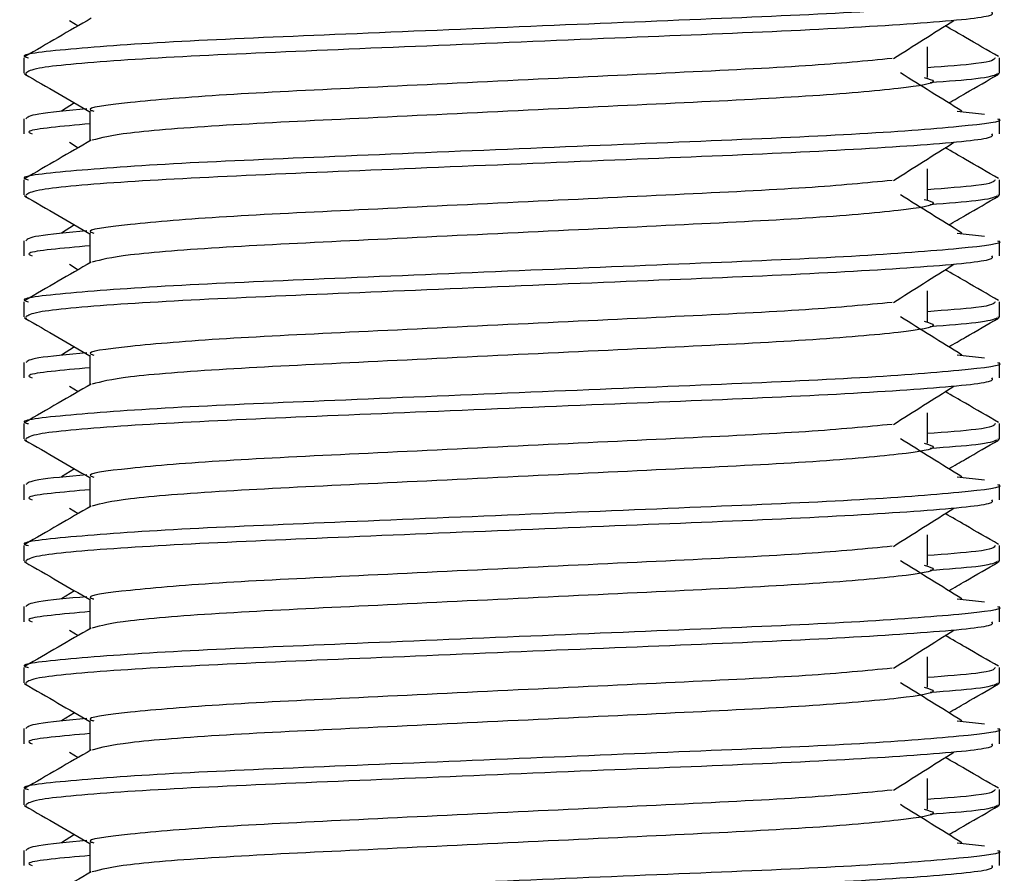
# Model space of a CAD drawing. Header units: millimetres. Extents: x 0 to 420, y 0 to 297.
# Tile 14 of 63: x 89.11 to 90.42, y 183.27 to 184.4. Entities that reach past the tile are written whole.
import ezdxf

# ---------------------------------------------------------------- set-up
doc = ezdxf.new("R2010")
doc.units = ezdxf.units.MM

msp = doc.modelspace()

# ---------------------------------------------------------------- linework, layer by layer
at = {"color": 7, "linetype": 'Continuous', "lineweight": 25}
for p, q in [((89.17776, 184.40031), (89.18921, 184.39309)), ((90.31471, 184.32463), (90.31471, 184.36503)), ((89.1173, 184.35067), (89.1173, 184.33053)), ((90.41038, 184.33053), (90.41038, 184.35067)), ((89.11769, 184.32967), (89.12096, 184.32894)), ((90.40756, 184.33053), (90.40999, 184.32967)), ((89.18457, 184.29082), (89.16712, 184.28001)), ((89.20479, 184.27996), (89.20479, 184.24048)), ((90.35405, 184.28004), (90.3905, 184.27612)), ((89.1173, 184.26992), (89.1173, 184.24971)), ((90.41038, 184.24971), (90.41038, 184.26992)), ((89.17776, 184.23867), (89.18921, 184.23146)), ((90.31471, 184.16299), (90.31471, 184.2034)), ((89.1173, 184.18904), (89.1173, 184.1689)), ((90.41038, 184.1689), (90.41038, 184.18904)), ((89.11769, 184.16804), (89.12096, 184.16731)), ((90.40756, 184.1689), (90.40999, 184.16804)), ((89.18457, 184.12919), (89.16712, 184.11837)), ((89.20479, 184.11832), (89.20479, 184.07884)), ((90.35405, 184.11841), (90.3905, 184.11448)), ((89.1173, 184.10828), (89.1173, 184.08808)), ((90.41038, 184.08808), (90.41038, 184.10828)), ((89.17776, 184.07704), (89.18921, 184.06982)), ((90.31471, 184.00136), (90.31471, 184.04177)), ((89.1173, 184.0274), (89.1173, 184.00726)), ((90.41038, 184.00726), (90.41038, 184.0274)), ((89.11769, 184.0064), (89.12096, 184.00567)), ((90.40756, 184.00726), (90.40999, 184.0064)), ((89.18457, 183.96755), (89.16712, 183.95674)), ((89.20479, 183.95669), (89.20479, 183.91721)), ((90.35405, 183.95678), (90.3905, 183.95285)), ((89.1173, 183.94665), (89.1173, 183.92644)), ((90.41038, 183.92644), (90.41038, 183.94665)), ((89.17776, 183.91541), (89.18921, 183.90819)), ((90.31471, 183.83972), (90.31471, 183.88013)), ((89.1173, 183.86577), (89.1173, 183.84563)), ((90.41038, 183.84563), (90.41038, 183.86577)), ((89.11769, 183.84477), (89.12096, 183.84404)), ((90.40756, 183.84563), (90.40999, 183.84477)), ((89.18457, 183.80592), (89.16712, 183.7951)), ((89.1173, 183.78502), (89.1173, 183.76481)), ((89.20479, 183.79505), (89.20479, 183.75557)), ((90.35405, 183.79514), (90.3905, 183.79121)), ((90.41038, 183.76481), (90.41038, 183.78502)), ((89.17776, 183.75377), (89.18921, 183.74655)), ((90.31471, 183.67809), (90.31471, 183.7185)), ((89.1173, 183.70414), (89.1173, 183.684)), ((90.41038, 183.684), (90.41038, 183.70414)), ((89.11769, 183.68313), (89.12096, 183.68241)), ((90.40756, 183.684), (90.40999, 183.68313)), ((89.18457, 183.64428), (89.16712, 183.63347)), ((89.20479, 183.63342), (89.20479, 183.59394)), ((90.35405, 183.63351), (90.3905, 183.62958)), ((89.1173, 183.62338), (89.1173, 183.60317)), ((90.41038, 183.60317), (90.41038, 183.62338)), ((89.17776, 183.59214), (89.18921, 183.58492)), ((90.31471, 183.51645), (90.31471, 183.55686)), ((89.1173, 183.5425), (89.1173, 183.52236)), ((90.41038, 183.52236), (90.41038, 183.5425)), ((90.40756, 183.52236), (90.40999, 183.5215)), ((89.11769, 183.5215), (89.12096, 183.52077)), ((89.18457, 183.48265), (89.16712, 183.47183)), ((89.20479, 183.47178), (89.20479, 183.43231)), ((90.35405, 183.47187), (90.3905, 183.46795)), ((89.1173, 183.46175), (89.1173, 183.44154)), ((90.41038, 183.44154), (90.41038, 183.46175)), ((89.17776, 183.4305), (89.18921, 183.42329)), ((90.31471, 183.35482), (90.31471, 183.39523)), ((89.1173, 183.38087), (89.1173, 183.36073)), ((90.41038, 183.36073), (90.41038, 183.38087)), ((89.11769, 183.35987), (89.12096, 183.35914)), ((90.40756, 183.36073), (90.40999, 183.35987)), ((89.18457, 183.32101), (89.16712, 183.3102)), ((89.1173, 183.30011), (89.1173, 183.27991)), ((89.20479, 183.31015), (89.20479, 183.27067)), ((90.35405, 183.31024), (90.3905, 183.30631)), ((90.41038, 183.27991), (90.41038, 183.30011))]:
    msp.add_line(p, q, dxfattribs=at)
for points, knots in [([(90.40761, 184.43155), (90.40849, 184.43127), (90.41898, 184.42785), (90.36545, 184.42128), (90.22868, 184.4106), (90.01811, 184.40168), (89.77309, 184.39167), (89.52701, 184.38123), (89.31244, 184.37247), (89.17064, 184.36205), (89.10724, 184.35477), (89.12136, 184.35116), (89.12325, 184.35067)], [0, 0, 0, 0, 0.01102406, 0.13118876, 0.25469534, 0.37343726, 0.49523701, 0.61818446, 0.73643772, 0.85935802, 0.98120202, 1, 1, 1, 1]), ([(90.39956, 184.41135), (90.40086, 184.40961), (90.40447, 184.40479), (90.3078, 184.39581), (90.13247, 184.38577), (89.90066, 184.37686), (89.65095, 184.3662), (89.41617, 184.35674), (89.23283, 184.34735), (89.13057, 184.33782), (89.12308, 184.3326), (89.12012, 184.33053)], [0, 0, 0, 0, 0.0687542, 0.1915913, 0.313424, 0.4320526, 0.5554842, 0.6757146, 0.7957061, 0.9191739, 1, 1, 1, 1]), ([(89.20645, 184.40307), (89.19183, 184.39461), (89.1626, 184.37769), (89.13336, 184.36077), (89.11874, 184.35231)], [0, 0, 0, 0, 0.499935, 1, 1, 1, 1]), ([(90.26966, 184.34969), (90.28302, 184.35813), (90.30974, 184.375), (90.33653, 184.39187), (90.34992, 184.40031)], [0, 0, 0, 0, 0.4999896, 1, 1, 1, 1]), ([(90.40893, 184.35231), (90.39431, 184.36077), (90.37082, 184.37436), (90.34734, 184.38796), (90.33847, 184.39309)], [0, 0, 0, 0, 0.622406, 1, 1, 1, 1]), ([(90.26802, 184.34975), (90.23383, 184.34644), (90.16444, 184.33974), (89.98295, 184.33095), (89.77204, 184.32096), (89.55901, 184.31052), (89.37354, 184.30176), (89.25089, 184.29133), (89.19607, 184.28405), (89.20834, 184.28043), (89.21, 184.27993)], [0, 0, 0, 0, 0.13403092, 0.27193744, 0.41339923, 0.55619553, 0.69353391, 0.83629864, 0.97781189, 1, 1, 1, 1]), ([(90.40443, 184.35067), (90.40321, 184.34816), (90.4012, 184.344), (90.33923, 184.3393), (90.31471, 184.33744)], [0, 0, 0, 0, 0.6042483, 1, 1, 1, 1]), ([(89.11861, 184.32899), (89.13323, 184.32054), (89.16196, 184.30391), (89.19068, 184.28729), (89.20479, 184.27912)], [0, 0, 0, 0, 0.5088672, 1, 1, 1, 1]), ([(90.31029, 184.32471), (90.31625, 184.32299), (90.33309, 184.31815), (90.2865, 184.31015), (90.16516, 184.29948), (89.98383, 184.29055), (89.77196, 184.28055), (89.55845, 184.27011), (89.37577, 184.26136), (89.24386, 184.251), (89.21963, 184.24454), (89.2078, 184.24139)], [0, 0, 0, 0, 0.0638066, 0.1803218, 0.300081, 0.415215, 0.5333173, 0.6525337, 0.7671935, 0.8863835, 1, 1, 1, 1]), ([(90.36056, 184.28001), (90.34694, 184.28844), (90.31969, 184.30532), (90.29251, 184.32219), (90.27892, 184.33063)], [0, 0, 0, 0, 0.5000108, 1, 1, 1, 1]), ([(90.40672, 184.32894), (90.40217, 184.32692), (90.39408, 184.32333), (90.3414, 184.31931), (90.31841, 184.31755)], [0, 0, 0, 0, 0.5635985, 1, 1, 1, 1]), ([(90.3431, 184.29082), (90.35047, 184.29509), (90.37246, 184.30781), (90.39445, 184.32054), (90.40907, 184.32899)], [0, 0, 0, 0, 0.33518732, 1, 1, 1, 1]), ([(89.20087, 184.28298), (89.17574, 184.28065), (89.12627, 184.27607), (89.12211, 184.27195), (89.12007, 184.26992)], [0, 0, 0, 0, 0.5078952, 1, 1, 1, 1]), ([(90.40761, 184.26992), (90.40849, 184.26963), (90.41898, 184.26622), (90.36545, 184.25964), (90.22868, 184.24897), (90.01811, 184.24004), (89.77309, 184.23003), (89.52701, 184.2196), (89.31244, 184.21084), (89.17064, 184.20042), (89.10724, 184.19314), (89.12136, 184.18952), (89.12325, 184.18904)], [0, 0, 0, 0, 0.0110241, 0.1311888, 0.2546953, 0.3734373, 0.495237, 0.6181845, 0.7364377, 0.859358, 0.981202, 1, 1, 1, 1]), ([(89.20479, 184.26313), (89.16811, 184.25984), (89.11572, 184.25513), (89.12526, 184.25096), (89.12812, 184.24971)], [0, 0, 0, 0, 0.7002075, 1, 1, 1, 1]), ([(89.20645, 184.24144), (89.19183, 184.23298), (89.1626, 184.21605), (89.13336, 184.19913), (89.11874, 184.19067)], [0, 0, 0, 0, 0.499935, 1, 1, 1, 1]), ([(90.39956, 184.24971), (90.40086, 184.24798), (90.40447, 184.24315), (90.3078, 184.23418), (90.13247, 184.22413), (89.90066, 184.21523), (89.65095, 184.20457), (89.41617, 184.19511), (89.23283, 184.18572), (89.13057, 184.17618), (89.12308, 184.17096), (89.12012, 184.1689)], [0, 0, 0, 0, 0.0687542, 0.1915913, 0.313424, 0.4320526, 0.5554842, 0.6757146, 0.7957061, 0.9191739, 1, 1, 1, 1]), ([(90.26966, 184.18806), (90.28302, 184.19649), (90.30974, 184.21337), (90.33653, 184.23024), (90.34992, 184.23867)], [0, 0, 0, 0, 0.49998964, 1, 1, 1, 1]), ([(90.40893, 184.19067), (90.39431, 184.19913), (90.37082, 184.21273), (90.34734, 184.22632), (90.33847, 184.23146)], [0, 0, 0, 0, 0.622406, 1, 1, 1, 1]), ([(90.26802, 184.18812), (90.23383, 184.18481), (90.16444, 184.1781), (89.98295, 184.16931), (89.77204, 184.15932), (89.55901, 184.14888), (89.37354, 184.14012), (89.25089, 184.1297), (89.19607, 184.12242), (89.20834, 184.11879), (89.21, 184.1183)], [0, 0, 0, 0, 0.1340309, 0.2719374, 0.4133992, 0.5561955, 0.6935339, 0.8362986, 0.9778119, 1, 1, 1, 1]), ([(90.40443, 184.18904), (90.40321, 184.18653), (90.4012, 184.18237), (90.33923, 184.17767), (90.31471, 184.17581)], [0, 0, 0, 0, 0.6042483, 1, 1, 1, 1]), ([(89.11861, 184.16736), (89.13323, 184.1589), (89.16196, 184.14228), (89.19068, 184.12565), (89.20479, 184.11748)], [0, 0, 0, 0, 0.5088672, 1, 1, 1, 1]), ([(90.31029, 184.16307), (90.31625, 184.16136), (90.33309, 184.15652), (90.2865, 184.14852), (90.16516, 184.13784), (89.98383, 184.12892), (89.77196, 184.11891), (89.55845, 184.10847), (89.37577, 184.09973), (89.24386, 184.08937), (89.21963, 184.08291), (89.2078, 184.07975)], [0, 0, 0, 0, 0.0638066, 0.1803218, 0.300081, 0.415215, 0.5333173, 0.6525337, 0.7671935, 0.8863835, 1, 1, 1, 1]), ([(90.36056, 184.11837), (90.34694, 184.12681), (90.31969, 184.14368), (90.29251, 184.16056), (90.27892, 184.16899)], [0, 0, 0, 0, 0.5000108, 1, 1, 1, 1]), ([(90.40672, 184.16731), (90.40217, 184.16528), (90.39408, 184.16169), (90.3414, 184.15767), (90.31841, 184.15592)], [0, 0, 0, 0, 0.5635985, 1, 1, 1, 1]), ([(90.3431, 184.12919), (90.35047, 184.13345), (90.37246, 184.14618), (90.39445, 184.1589), (90.40907, 184.16736)], [0, 0, 0, 0, 0.3351873, 1, 1, 1, 1]), ([(89.20087, 184.12134), (89.17574, 184.11902), (89.12627, 184.11444), (89.12211, 184.11031), (89.12007, 184.10828)], [0, 0, 0, 0, 0.5078952, 1, 1, 1, 1]), ([(90.40761, 184.10828), (90.40849, 184.108), (90.41898, 184.10458), (90.36545, 184.09801), (90.22868, 184.08733), (90.01811, 184.07841), (89.77309, 184.0684), (89.52701, 184.05796), (89.31244, 184.0492), (89.17064, 184.03878), (89.10724, 184.03151), (89.12136, 184.02789), (89.12325, 184.0274)], [0, 0, 0, 0, 0.01102406, 0.13118876, 0.25469534, 0.37343726, 0.49523701, 0.61818446, 0.73643772, 0.85935802, 0.98120202, 1, 1, 1, 1]), ([(89.20479, 184.1015), (89.16811, 184.0982), (89.11572, 184.09349), (89.12526, 184.08933), (89.12812, 184.08808)], [0, 0, 0, 0, 0.7002075, 1, 1, 1, 1]), ([(90.39956, 184.08808), (90.40086, 184.08635), (90.40447, 184.08152), (90.3078, 184.07254), (90.13247, 184.0625), (89.90066, 184.05359), (89.65095, 184.04293), (89.41617, 184.03347), (89.23283, 184.02408), (89.13057, 184.01455), (89.12308, 184.00933), (89.12012, 184.00726)], [0, 0, 0, 0, 0.0687542, 0.1915913, 0.313424, 0.4320526, 0.5554842, 0.6757146, 0.7957061, 0.9191739, 1, 1, 1, 1]), ([(89.20645, 184.0798), (89.19183, 184.07134), (89.1626, 184.05442), (89.13336, 184.0375), (89.11874, 184.02904)], [0, 0, 0, 0, 0.499935, 1, 1, 1, 1]), ([(90.26966, 184.02642), (90.28302, 184.03486), (90.30974, 184.05173), (90.33653, 184.0686), (90.34992, 184.07704)], [0, 0, 0, 0, 0.4999896, 1, 1, 1, 1]), ([(90.40893, 184.02904), (90.39431, 184.0375), (90.37082, 184.05109), (90.34734, 184.06469), (90.33847, 184.06982)], [0, 0, 0, 0, 0.622406, 1, 1, 1, 1]), ([(90.26802, 184.02648), (90.23383, 184.02318), (90.16444, 184.01647), (89.98295, 184.00768), (89.77204, 183.99769), (89.55901, 183.98725), (89.37354, 183.97849), (89.25089, 183.96807), (89.19607, 183.96078), (89.20834, 183.95716), (89.21, 183.95667)], [0, 0, 0, 0, 0.1340309, 0.2719374, 0.4133992, 0.5561955, 0.6935339, 0.8362986, 0.9778119, 1, 1, 1, 1]), ([(90.40443, 184.0274), (90.40321, 184.02489), (90.4012, 184.02073), (90.33923, 184.01603), (90.31471, 184.01417)], [0, 0, 0, 0, 0.6042483, 1, 1, 1, 1]), ([(89.11861, 184.00572), (89.13323, 183.99727), (89.16196, 183.98065), (89.19068, 183.96402), (89.20479, 183.95585)], [0, 0, 0, 0, 0.5088672, 1, 1, 1, 1]), ([(90.36056, 183.95674), (90.34694, 183.96517), (90.31969, 183.98205), (90.29251, 183.99892), (90.27892, 184.00736)], [0, 0, 0, 0, 0.5000108, 1, 1, 1, 1]), ([(90.40672, 184.00567), (90.40217, 184.00365), (90.39408, 184.00006), (90.3414, 183.99604), (90.31841, 183.99429)], [0, 0, 0, 0, 0.56359851, 1, 1, 1, 1]), ([(90.3431, 183.96755), (90.35047, 183.97182), (90.37246, 183.98454), (90.39445, 183.99727), (90.40907, 184.00572)], [0, 0, 0, 0, 0.3351873, 1, 1, 1, 1]), ([(90.31029, 184.00144), (90.31625, 183.99972), (90.33309, 183.99488), (90.2865, 183.98688), (90.16516, 183.97621), (89.98383, 183.96728), (89.77196, 183.95728), (89.55845, 183.94684), (89.37577, 183.93809), (89.24386, 183.92774), (89.21963, 183.92127), (89.2078, 183.91812)], [0, 0, 0, 0, 0.0638066, 0.1803218, 0.300081, 0.415215, 0.5333173, 0.6525337, 0.7671935, 0.8863835, 1, 1, 1, 1]), ([(89.20087, 183.95971), (89.17574, 183.95738), (89.12627, 183.9528), (89.12211, 183.94868), (89.12007, 183.94665)], [0, 0, 0, 0, 0.5078952, 1, 1, 1, 1]), ([(90.40761, 183.94665), (90.40849, 183.94636), (90.41898, 183.94295), (90.36545, 183.93637), (90.22868, 183.9257), (90.01811, 183.91677), (89.77309, 183.90677), (89.52701, 183.89633), (89.31244, 183.88757), (89.17064, 183.87715), (89.10724, 183.86987), (89.12136, 183.86625), (89.12325, 183.86577)], [0, 0, 0, 0, 0.0110241, 0.1311888, 0.2546953, 0.3734373, 0.495237, 0.6181845, 0.7364377, 0.859358, 0.981202, 1, 1, 1, 1]), ([(89.20479, 183.93986), (89.16811, 183.93657), (89.11572, 183.93186), (89.12526, 183.92769), (89.12812, 183.92644)], [0, 0, 0, 0, 0.7002075, 1, 1, 1, 1]), ([(90.39956, 183.92644), (90.40086, 183.92471), (90.40447, 183.91989), (90.3078, 183.91091), (90.13247, 183.90086), (89.90066, 183.89196), (89.65095, 183.8813), (89.41617, 183.87184), (89.23283, 183.86245), (89.13057, 183.85291), (89.12308, 183.84769), (89.12012, 183.84563)], [0, 0, 0, 0, 0.0687542, 0.1915913, 0.313424, 0.4320526, 0.5554842, 0.6757146, 0.7957061, 0.9191739, 1, 1, 1, 1]), ([(89.20645, 183.91817), (89.19183, 183.90971), (89.1626, 183.89278), (89.13336, 183.87587), (89.11874, 183.86741)], [0, 0, 0, 0, 0.49993496, 1, 1, 1, 1]), ([(90.26966, 183.86479), (90.28302, 183.87322), (90.30974, 183.8901), (90.33653, 183.90697), (90.34992, 183.91541)], [0, 0, 0, 0, 0.4999896, 1, 1, 1, 1]), ([(90.40893, 183.86741), (90.39431, 183.87587), (90.37082, 183.88946), (90.34734, 183.90305), (90.33847, 183.90819)], [0, 0, 0, 0, 0.622406, 1, 1, 1, 1]), ([(90.26802, 183.86485), (90.23383, 183.86154), (90.16444, 183.85483), (89.98295, 183.84604), (89.77204, 183.83605), (89.55901, 183.82561), (89.37354, 183.81685), (89.25089, 183.80643), (89.19607, 183.79915), (89.20834, 183.79552), (89.21, 183.79503)], [0, 0, 0, 0, 0.1340309, 0.2719374, 0.4133992, 0.5561955, 0.6935339, 0.8362986, 0.9778119, 1, 1, 1, 1]), ([(90.40443, 183.86577), (90.40321, 183.86326), (90.4012, 183.8591), (90.33923, 183.8544), (90.31471, 183.85254)], [0, 0, 0, 0, 0.6042483, 1, 1, 1, 1]), ([(89.11861, 183.84409), (89.13323, 183.83563), (89.16196, 183.81901), (89.19068, 183.80238), (89.20479, 183.79422)], [0, 0, 0, 0, 0.5088672, 1, 1, 1, 1]), ([(90.31029, 183.8398), (90.31625, 183.83809), (90.33309, 183.83325), (90.2865, 183.82525), (90.16516, 183.81458), (89.98383, 183.80565), (89.77196, 183.79564), (89.55845, 183.7852), (89.37577, 183.77646), (89.24386, 183.7661), (89.21963, 183.75964), (89.2078, 183.75648)], [0, 0, 0, 0, 0.0638066, 0.1803218, 0.300081, 0.415215, 0.5333173, 0.6525337, 0.7671935, 0.8863835, 1, 1, 1, 1]), ([(90.36056, 183.7951), (90.34694, 183.80354), (90.31969, 183.82041), (90.29251, 183.83729), (90.27892, 183.84572)], [0, 0, 0, 0, 0.50001084, 1, 1, 1, 1]), ([(90.40672, 183.84404), (90.40217, 183.84202), (90.39408, 183.83842), (90.3414, 183.83441), (90.31841, 183.83265)], [0, 0, 0, 0, 0.56359851, 1, 1, 1, 1]), ([(90.3431, 183.80592), (90.35047, 183.81018), (90.37246, 183.82291), (90.39445, 183.83563), (90.40907, 183.84409)], [0, 0, 0, 0, 0.3351873, 1, 1, 1, 1]), ([(89.20087, 183.79808), (89.17574, 183.79575), (89.12627, 183.79117), (89.12211, 183.78705), (89.12007, 183.78502)], [0, 0, 0, 0, 0.5078952, 1, 1, 1, 1]), ([(90.40761, 183.78502), (90.40849, 183.78473), (90.41898, 183.78132), (90.36545, 183.77474), (90.22868, 183.76406), (90.01811, 183.75514), (89.77309, 183.74513), (89.52701, 183.7347), (89.31244, 183.72593), (89.17064, 183.71551), (89.10724, 183.70824), (89.12136, 183.70462), (89.12325, 183.70414)], [0, 0, 0, 0, 0.0110241, 0.1311888, 0.2546953, 0.3734373, 0.495237, 0.6181845, 0.7364377, 0.859358, 0.981202, 1, 1, 1, 1]), ([(89.20479, 183.77823), (89.16811, 183.77493), (89.11572, 183.77023), (89.12526, 183.76606), (89.12812, 183.76481)], [0, 0, 0, 0, 0.7002075, 1, 1, 1, 1]), ([(90.39956, 183.76481), (90.40086, 183.76308), (90.40447, 183.75825), (90.3078, 183.74928), (90.13247, 183.73923), (89.90066, 183.73032), (89.65095, 183.71967), (89.41617, 183.7102), (89.23283, 183.70082), (89.13057, 183.69128), (89.12308, 183.68606), (89.12012, 183.684)], [0, 0, 0, 0, 0.06875415, 0.19159131, 0.31342403, 0.43205259, 0.55548424, 0.67571462, 0.79570609, 0.91917386, 1, 1, 1, 1]), ([(89.20645, 183.75653), (89.19183, 183.74807), (89.1626, 183.73115), (89.13336, 183.71423), (89.11874, 183.70577)], [0, 0, 0, 0, 0.499935, 1, 1, 1, 1]), ([(90.26966, 183.70315), (90.28302, 183.71159), (90.30974, 183.72846), (90.33653, 183.74534), (90.34992, 183.75377)], [0, 0, 0, 0, 0.4999896, 1, 1, 1, 1]), ([(90.40893, 183.70577), (90.39431, 183.71423), (90.37082, 183.72782), (90.34734, 183.74142), (90.33847, 183.74655)], [0, 0, 0, 0, 0.622406, 1, 1, 1, 1]), ([(90.26802, 183.70321), (90.23383, 183.69991), (90.16444, 183.6932), (89.98295, 183.68441), (89.77204, 183.67442), (89.55901, 183.66398), (89.37354, 183.65522), (89.25089, 183.6448), (89.19607, 183.63751), (89.20834, 183.63389), (89.21, 183.6334)], [0, 0, 0, 0, 0.1340309, 0.2719374, 0.4133992, 0.5561955, 0.6935339, 0.8362986, 0.9778119, 1, 1, 1, 1]), ([(90.40443, 183.70414), (90.40321, 183.70162), (90.4012, 183.69747), (90.33923, 183.69277), (90.31471, 183.6909)], [0, 0, 0, 0, 0.6042483, 1, 1, 1, 1]), ([(89.11861, 183.68246), (89.13323, 183.674), (89.16196, 183.65738), (89.19068, 183.64075), (89.20479, 183.63258)], [0, 0, 0, 0, 0.5088672, 1, 1, 1, 1]), ([(90.36056, 183.63347), (90.34694, 183.64191), (90.31969, 183.65878), (90.29251, 183.67565), (90.27892, 183.68409)], [0, 0, 0, 0, 0.5000108, 1, 1, 1, 1]), ([(90.40672, 183.68241), (90.40217, 183.68038), (90.39408, 183.67679), (90.3414, 183.67277), (90.31841, 183.67102)], [0, 0, 0, 0, 0.56359851, 1, 1, 1, 1]), ([(90.3431, 183.64428), (90.35047, 183.64855), (90.37246, 183.66128), (90.39445, 183.674), (90.40907, 183.68246)], [0, 0, 0, 0, 0.3351873, 1, 1, 1, 1]), ([(90.31029, 183.67817), (90.31625, 183.67646), (90.33309, 183.67161), (90.2865, 183.66361), (90.16516, 183.65294), (89.98383, 183.64401), (89.77196, 183.63401), (89.55845, 183.62357), (89.37577, 183.61483), (89.24386, 183.60447), (89.21963, 183.598), (89.2078, 183.59485)], [0, 0, 0, 0, 0.0638066, 0.1803218, 0.300081, 0.415215, 0.5333173, 0.6525337, 0.7671935, 0.8863835, 1, 1, 1, 1]), ([(89.20087, 183.63644), (89.17574, 183.63411), (89.12627, 183.62953), (89.12211, 183.62541), (89.12007, 183.62338)], [0, 0, 0, 0, 0.5078952, 1, 1, 1, 1]), ([(90.40761, 183.62338), (90.40849, 183.6231), (90.41898, 183.61968), (90.36545, 183.61311), (90.22868, 183.60243), (90.01811, 183.5935), (89.77309, 183.5835), (89.52701, 183.57306), (89.31244, 183.5643), (89.17064, 183.55388), (89.10724, 183.5466), (89.12136, 183.54299), (89.12325, 183.5425)], [0, 0, 0, 0, 0.0110241, 0.1311888, 0.2546953, 0.3734373, 0.495237, 0.6181845, 0.7364377, 0.859358, 0.981202, 1, 1, 1, 1]), ([(89.20479, 183.61659), (89.16811, 183.6133), (89.11572, 183.60859), (89.12526, 183.60442), (89.12812, 183.60317)], [0, 0, 0, 0, 0.7002075, 1, 1, 1, 1]), ([(90.39956, 183.60317), (90.40086, 183.60144), (90.40447, 183.59662), (90.3078, 183.58764), (90.13247, 183.5776), (89.90066, 183.56869), (89.65095, 183.55803), (89.41617, 183.54857), (89.23283, 183.53918), (89.13057, 183.52964), (89.12308, 183.52443), (89.12012, 183.52236)], [0, 0, 0, 0, 0.06875415, 0.19159131, 0.31342403, 0.43205259, 0.55548424, 0.67571462, 0.79570609, 0.91917386, 1, 1, 1, 1]), ([(89.20645, 183.5949), (89.19183, 183.58644), (89.1626, 183.56951), (89.13336, 183.5526), (89.11874, 183.54414)], [0, 0, 0, 0, 0.499935, 1, 1, 1, 1]), ([(90.26966, 183.54152), (90.28302, 183.54996), (90.30974, 183.56683), (90.33653, 183.5837), (90.34992, 183.59214)], [0, 0, 0, 0, 0.49998964, 1, 1, 1, 1]), ([(90.40893, 183.54414), (90.39431, 183.5526), (90.37082, 183.56619), (90.34734, 183.57979), (90.33847, 183.58492)], [0, 0, 0, 0, 0.62240598, 1, 1, 1, 1]), ([(90.26802, 183.54158), (90.23383, 183.53827), (90.16444, 183.53156), (89.98295, 183.52278), (89.77204, 183.51279), (89.55901, 183.50235), (89.37354, 183.49359), (89.25089, 183.48316), (89.19607, 183.47588), (89.20834, 183.47225), (89.21, 183.47176)], [0, 0, 0, 0, 0.1340309, 0.2719374, 0.4133992, 0.5561955, 0.6935339, 0.8362986, 0.9778119, 1, 1, 1, 1]), ([(90.40443, 183.5425), (90.40321, 183.53999), (90.4012, 183.53583), (90.33923, 183.53113), (90.31471, 183.52927)], [0, 0, 0, 0, 0.6042483, 1, 1, 1, 1]), ([(90.36056, 183.47183), (90.34694, 183.48027), (90.31969, 183.49714), (90.29251, 183.51402), (90.27892, 183.52246)], [0, 0, 0, 0, 0.5000108, 1, 1, 1, 1]), ([(89.11861, 183.52082), (89.13323, 183.51236), (89.16196, 183.49574), (89.19068, 183.47911), (89.20479, 183.47095)], [0, 0, 0, 0, 0.5088672, 1, 1, 1, 1]), ([(90.31029, 183.51653), (90.31625, 183.51482), (90.33309, 183.50998), (90.2865, 183.50198), (90.16516, 183.49131), (89.98383, 183.48238), (89.77196, 183.47237), (89.55845, 183.46193), (89.37577, 183.45319), (89.24386, 183.44283), (89.21963, 183.43637), (89.2078, 183.43321)], [0, 0, 0, 0, 0.0638066, 0.1803218, 0.300081, 0.415215, 0.5333173, 0.6525337, 0.7671935, 0.8863835, 1, 1, 1, 1]), ([(90.40672, 183.52077), (90.40217, 183.51875), (90.39408, 183.51515), (90.3414, 183.51114), (90.31841, 183.50938)], [0, 0, 0, 0, 0.56359851, 1, 1, 1, 1]), ([(90.3431, 183.48265), (90.35047, 183.48691), (90.37246, 183.49964), (90.39445, 183.51236), (90.40907, 183.52082)], [0, 0, 0, 0, 0.3351873, 1, 1, 1, 1]), ([(89.20087, 183.47481), (89.17574, 183.47248), (89.12627, 183.4679), (89.12211, 183.46378), (89.12007, 183.46175)], [0, 0, 0, 0, 0.5078952, 1, 1, 1, 1]), ([(90.40761, 183.46175), (90.40849, 183.46146), (90.41898, 183.45805), (90.36545, 183.45147), (90.22868, 183.4408), (90.01811, 183.43187), (89.77309, 183.42186), (89.52701, 183.41143), (89.31244, 183.40267), (89.17064, 183.39224), (89.10724, 183.38497), (89.12136, 183.38135), (89.12325, 183.38087)], [0, 0, 0, 0, 0.0110241, 0.1311888, 0.2546953, 0.3734373, 0.495237, 0.6181845, 0.7364377, 0.859358, 0.981202, 1, 1, 1, 1]), ([(89.20479, 183.45496), (89.16811, 183.45166), (89.11572, 183.44696), (89.12526, 183.44279), (89.12812, 183.44154)], [0, 0, 0, 0, 0.7002075, 1, 1, 1, 1]), ([(89.20645, 183.43327), (89.19183, 183.4248), (89.1626, 183.40788), (89.13336, 183.39096), (89.11874, 183.3825)], [0, 0, 0, 0, 0.499935, 1, 1, 1, 1]), ([(90.39956, 183.44154), (90.40086, 183.43981), (90.40447, 183.43498), (90.3078, 183.42601), (90.13247, 183.41596), (89.90066, 183.40706), (89.65095, 183.3964), (89.41617, 183.38693), (89.23283, 183.37755), (89.13057, 183.36801), (89.12308, 183.36279), (89.12012, 183.36073)], [0, 0, 0, 0, 0.06875415, 0.19159131, 0.31342403, 0.43205259, 0.55548424, 0.67571462, 0.79570609, 0.91917386, 1, 1, 1, 1]), ([(90.26966, 183.37988), (90.28302, 183.38832), (90.30974, 183.40519), (90.33653, 183.42207), (90.34992, 183.4305)], [0, 0, 0, 0, 0.4999896, 1, 1, 1, 1]), ([(90.40893, 183.3825), (90.39431, 183.39096), (90.37082, 183.40455), (90.34734, 183.41815), (90.33847, 183.42329)], [0, 0, 0, 0, 0.622406, 1, 1, 1, 1]), ([(90.26802, 183.37995), (90.23383, 183.37664), (90.16444, 183.36993), (89.98295, 183.36114), (89.77204, 183.35115), (89.55901, 183.34071), (89.37354, 183.33195), (89.25089, 183.32153), (89.19607, 183.31425), (89.20834, 183.31062), (89.21, 183.31013)], [0, 0, 0, 0, 0.1340309, 0.2719374, 0.4133992, 0.5561955, 0.6935339, 0.8362986, 0.9778119, 1, 1, 1, 1]), ([(90.40443, 183.38087), (90.40321, 183.37836), (90.4012, 183.3742), (90.33923, 183.3695), (90.31471, 183.36764)], [0, 0, 0, 0, 0.6042483, 1, 1, 1, 1]), ([(89.11861, 183.35919), (89.13323, 183.35073), (89.16196, 183.33411), (89.19068, 183.31748), (89.20479, 183.30931)], [0, 0, 0, 0, 0.50886722, 1, 1, 1, 1]), ([(90.31029, 183.3549), (90.31625, 183.35319), (90.33309, 183.34834), (90.2865, 183.34035), (90.16516, 183.32967), (89.98383, 183.32075), (89.77196, 183.31074), (89.55845, 183.3003), (89.37577, 183.29156), (89.24386, 183.2812), (89.21963, 183.27474), (89.2078, 183.27158)], [0, 0, 0, 0, 0.0638066, 0.1803218, 0.300081, 0.415215, 0.5333173, 0.6525337, 0.7671935, 0.8863835, 1, 1, 1, 1]), ([(90.36056, 183.3102), (90.34694, 183.31864), (90.31969, 183.33551), (90.29251, 183.35238), (90.27892, 183.36082)], [0, 0, 0, 0, 0.5000108, 1, 1, 1, 1]), ([(90.40672, 183.35914), (90.40217, 183.35711), (90.39408, 183.35352), (90.3414, 183.3495), (90.31841, 183.34775)], [0, 0, 0, 0, 0.56359851, 1, 1, 1, 1]), ([(90.3431, 183.32101), (90.35047, 183.32528), (90.37246, 183.33801), (90.39445, 183.35073), (90.40907, 183.35919)], [0, 0, 0, 0, 0.33518732, 1, 1, 1, 1]), ([(89.20087, 183.31317), (89.17574, 183.31085), (89.12627, 183.30627), (89.12211, 183.30214), (89.12007, 183.30011)], [0, 0, 0, 0, 0.5078952, 1, 1, 1, 1]), ([(90.40761, 183.30011), (90.40849, 183.29983), (90.41898, 183.29641), (90.36545, 183.28984), (90.22868, 183.27916), (90.01811, 183.27024), (89.77309, 183.26023), (89.52701, 183.24979), (89.31244, 183.24103), (89.17064, 183.23061), (89.10724, 183.22333), (89.12136, 183.21972), (89.12325, 183.21923)], [0, 0, 0, 0, 0.0110241, 0.1311888, 0.2546953, 0.3734373, 0.495237, 0.6181845, 0.7364377, 0.859358, 0.981202, 1, 1, 1, 1]), ([(89.20479, 183.29332), (89.16811, 183.29003), (89.11572, 183.28532), (89.12526, 183.28116), (89.12812, 183.27991)], [0, 0, 0, 0, 0.7002075, 1, 1, 1, 1]), ([(90.39956, 183.27991), (90.40086, 183.27817), (90.40447, 183.27335), (90.3078, 183.26437), (90.13247, 183.25433), (89.90066, 183.24542), (89.65095, 183.23476), (89.41617, 183.2253), (89.23283, 183.21591), (89.13057, 183.20638), (89.12308, 183.20116), (89.12012, 183.19909)], [0, 0, 0, 0, 0.06875415, 0.19159131, 0.31342403, 0.43205259, 0.55548424, 0.67571462, 0.79570609, 0.91917386, 1, 1, 1, 1]), ([(89.20645, 183.27163), (89.19183, 183.26317), (89.1626, 183.24625), (89.13336, 183.22933), (89.11874, 183.22087)], [0, 0, 0, 0, 0.499935, 1, 1, 1, 1])]:
    msp.add_open_spline(points, degree=3, knots=knots, dxfattribs=at)

doc.saveas('drawing.dxf')
